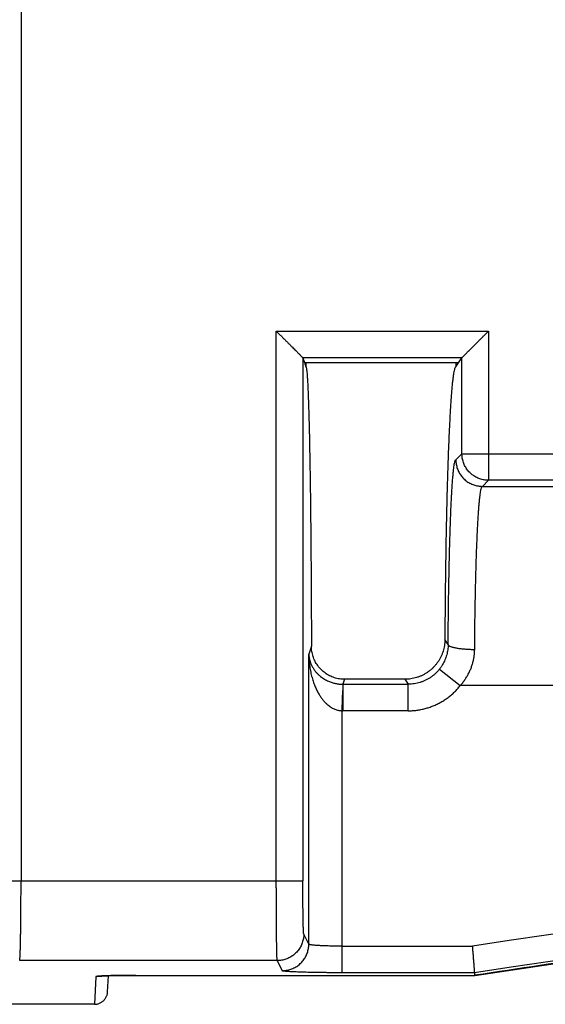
# Model space of a CAD drawing. Header units: inches. Extents: x 0 to 34, y 0 to 22.
# Tile 38 of 75: x 16.233 to 16.629, y 8.765 to 9.507. Entities that reach past the tile are written whole.
import ezdxf

# ---------------------------------------------------------------- set-up
doc = ezdxf.new("R2010")
doc.units = ezdxf.units.IN
doc.header["$LTSCALE"] = 1.87
doc.header["$MEASUREMENT"] = 0
doc.layers.get('0').update_dxf_attribs({"linetype": 'CONTINUOUS'})

msp = doc.modelspace()

# ---------------------------------------------------------------- linework, layer by layer
at = {"color": 7, "linetype": 'CONTINUOUS'}
for p, q in [((16.23356, 13.65608), (16.23356, 8.85829)), ((16.42592, 9.27226), (16.58574, 9.27226)), ((16.42592, 8.85829), (16.42592, 9.27226)), ((16.58574, 9.27226), (16.58574, 9.15999)), ((16.44592, 9.25225), (16.44715, 9.24857)), ((16.44592, 9.25225), (16.44592, 8.85828)), ((16.56119, 9.24543), (16.56576, 9.25228)), ((16.44715, 9.24857), (16.56329, 9.24857)), ((16.44819, 9.24857), (16.44819, 9.24542)), ((16.56119, 9.24857), (16.56119, 9.24542)), ((16.56576, 9.17997), (16.56121, 9.17542)), ((16.56576, 9.17997), (16.65663, 9.17997)), ((16.58119, 9.15542), (16.58574, 9.15999)), ((16.63664, 9.15999), (16.58574, 9.15999)), ((16.58119, 9.15542), (16.64119, 9.15542)), ((16.55538, 9.03627), (16.5529, 9.04)), ((16.45235, 9.03505), (16.45038, 9.02915)), ((16.45038, 8.81073), (16.45038, 9.02915)), ((16.54884, 9.0178), (16.56451, 9.00542)), ((16.47736, 9.01014), (16.47613, 9.00642)), ((16.52285, 9.01014), (16.52533, 9.00642)), ((16.47613, 9.00642), (16.52533, 9.00642)), ((16.52533, 8.98644), (16.52533, 9.00642)), ((16.65307, 9.00542), (16.56451, 9.00542)), ((16.47538, 8.98645), (16.47538, 8.78919)), ((16.52533, 8.98644), (16.47612, 8.98644)), ((16.21356, 8.85829), (16.44592, 8.85829)), ((16.45038, 8.81073), (16.44659, 8.81831)), ((16.47538, 8.80918), (16.57384, 8.80918)), ((16.42659, 8.79832), (16.23254, 8.79832)), ((16.42659, 8.79832), (16.43039, 8.79074)), ((16.28991, 8.78619), (16.28882, 8.76542)), ((16.29446, 8.78671), (16.29546, 8.78677)), ((16.29546, 8.78677), (16.29666, 8.78683)), ((16.29666, 8.78683), (16.29805, 8.78689)), ((16.29805, 8.78689), (16.29964, 8.78694)), ((16.2988, 8.77491), (16.29944, 8.78694)), ((16.29964, 8.78694), (16.30144, 8.787)), ((16.30144, 8.787), (16.30344, 8.78705)), ((16.30344, 8.78705), (16.30687, 8.78712)), ((16.30687, 8.78712), (16.31083, 8.78717)), ((16.31083, 8.78717), (16.31377, 8.7872)), ((16.31377, 8.7872), (16.31696, 8.78722)), ((16.31696, 8.78722), (16.57554, 8.78722)), ((16.31992, 8.78723), (16.31992, 8.78722)), ((16.31994, 8.78723), (16.57546, 8.78723)), ((16.57546, 8.78919), (16.47537, 8.78919)), ((16.57546, 8.78723), (16.57546, 8.78919)), ((16.57554, 8.78723), (16.57554, 8.78722)), ((16.28882, 8.76542), (16.20788, 8.76542))]:
    msp.add_line(p, q, dxfattribs=at)
for points in [[(16.57554, 8.78722), (16.67321, 8.80155), (16.77144, 8.81425), (16.86988, 8.82526), (16.96848, 8.83459), (17.06723, 8.84222), (17.16611, 8.84816), (17.26507, 8.8524), (17.3641, 8.85495), (17.46316, 8.8558), (17.56222, 8.85495), (17.66125, 8.8524), (17.76022, 8.84816), (17.85909, 8.84222), (17.95784, 8.83458), (18.05645, 8.82526), (18.15488, 8.81425), (18.25312, 8.80155)], [(16.29218, 8.78653), (16.29218, 8.78653), (16.2922, 8.78653), (16.29228, 8.78654), (16.29239, 8.78655), (16.29255, 8.78657), (16.29276, 8.78659), (16.29301, 8.78661), (16.2933, 8.78664), (16.29364, 8.78666), (16.29403, 8.78669), (16.29446, 8.78671)]]:
    msp.add_lwpolyline(points, dxfattribs=at)
for radius, start, end in [(5.79042, 81.165426, 98.834613), (5.77043, 81.149349, 98.850651)]:
    msp.add_arc((17.46315, 3.08746), radius, start, end, dxfattribs=at)
for points, knots in [([(16.42592, 9.27226), (16.42657, 9.27162), (16.42785, 9.27033), (16.42975, 9.26843), (16.43159, 9.26659), (16.43335, 9.26483), (16.43502, 9.26317), (16.43657, 9.26161), (16.438, 9.26019), (16.43929, 9.25889), (16.44046, 9.25773), (16.44149, 9.25669), (16.4424, 9.25578), (16.44319, 9.25499), (16.44387, 9.25431), (16.44444, 9.25374), (16.44491, 9.25327), (16.44528, 9.2529), (16.44556, 9.25262), (16.44576, 9.25243), (16.44586, 9.25233), (16.44589, 9.25229)], [0, 0, 0, 0, 0.097274, 0.192732, 0.285154, 0.373578, 0.457364, 0.535441, 0.606927, 0.671698, 0.729882, 0.781627, 0.827173, 0.866775, 0.900647, 0.929069, 0.952382, 0.970935, 0.98492, 0.99457, 1, 1, 1, 1]), ([(16.56576, 9.25228), (16.5658, 9.25231), (16.56589, 9.25241), (16.56607, 9.25259), (16.56635, 9.25286), (16.56671, 9.25323), (16.56717, 9.25369), (16.56773, 9.25425), (16.56841, 9.25493), (16.5692, 9.25572), (16.57011, 9.25663), (16.57114, 9.25766), (16.57231, 9.25883), (16.57361, 9.26013), (16.57504, 9.26156), (16.5766, 9.26312), (16.57827, 9.26479), (16.58004, 9.26656), (16.58189, 9.26841), (16.5838, 9.27032), (16.58509, 9.27161), (16.58574, 9.27226)], [0, 0, 0, 0, 0.004927, 0.014084, 0.027601, 0.045717, 0.068645, 0.096788, 0.13048, 0.169938, 0.215281, 0.267011, 0.325406, 0.390477, 0.462195, 0.540515, 0.62458, 0.713334, 0.806158, 0.902116, 1, 1, 1, 1]), ([(16.44592, 9.25225), (16.44592, 9.25226), (16.44591, 9.25227), (16.4459, 9.25228), (16.4459, 9.25229), (16.44589, 9.25229)], [0, 0, 0, 0, 0.301247, 0.631971, 1, 1, 1, 1]), ([(16.56576, 9.25228), (16.55244, 9.25228), (16.52581, 9.25228), (16.48585, 9.25229), (16.45921, 9.25229), (16.44589, 9.25229)], [0, 0, 0, 0, 0.333338, 0.666671, 1, 1, 1, 1]), ([(16.56576, 9.17997), (16.56576, 9.18801), (16.56576, 9.20408), (16.56576, 9.22818), (16.56576, 9.24425), (16.56576, 9.25228)], [0, 0, 0, 0, 0.333329, 0.666662, 1, 1, 1, 1]), ([(16.44715, 9.24857), (16.44726, 9.24822), (16.4475, 9.24751), (16.44785, 9.24647), (16.44808, 9.24577), (16.44819, 9.24542)], [0, 0, 0, 0, 0.335768, 0.669127, 1, 1, 1, 1]), ([(16.44819, 9.24542), (16.4483, 9.24542), (16.44846, 9.24498), (16.44861, 9.24433), (16.44879, 9.24305), (16.44897, 9.24136), (16.44915, 9.23916), (16.44933, 9.2365), (16.44951, 9.23336), (16.44969, 9.22975), (16.44986, 9.22568), (16.45003, 9.22117), (16.4502, 9.21621), (16.45036, 9.21082), (16.45052, 9.20501), (16.45068, 9.1988), (16.45083, 9.19219), (16.45097, 9.18519), (16.45111, 9.17783), (16.45124, 9.17012), (16.45137, 9.16206), (16.45149, 9.15369), (16.4516, 9.14502), (16.45171, 9.13606), (16.45181, 9.12683), (16.4519, 9.11736), (16.45198, 9.10765), (16.45206, 9.09774), (16.45213, 9.08764), (16.45219, 9.07737), (16.45224, 9.06695), (16.45229, 9.05641), (16.45232, 9.04576), (16.45234, 9.03863), (16.45235, 9.03505)], [0, 0, 0, 0, 0.001469, 0.005062, 0.010932, 0.019097, 0.029543, 0.042256, 0.057206, 0.074371, 0.093715, 0.115193, 0.138773, 0.164392, 0.192016, 0.221568, 0.253008, 0.286257, 0.321252, 0.357928, 0.396193, 0.435993, 0.477218, 0.519814, 0.563667, 0.608708, 0.654835, 0.701948, 0.74997, 0.798773, 0.848294, 0.898395, 0.949006, 1, 1, 1, 1]), ([(16.56119, 9.24543), (16.56105, 9.24543), (16.5607, 9.2451), (16.56039, 9.24435), (16.56002, 9.24315), (16.55967, 9.24149), (16.55931, 9.23936), (16.55895, 9.23676), (16.5586, 9.23371), (16.55825, 9.2302), (16.5579, 9.22625), (16.55756, 9.22185), (16.55723, 9.21703), (16.55691, 9.21178), (16.55659, 9.20613), (16.55629, 9.20007), (16.55599, 9.19363), (16.5557, 9.18681), (16.55542, 9.17964), (16.55516, 9.17212), (16.55491, 9.16426), (16.55467, 9.15609), (16.55444, 9.14762), (16.55422, 9.13887), (16.55402, 9.12986), (16.55384, 9.12059), (16.55366, 9.1111), (16.55351, 9.1014), (16.55337, 9.0915), (16.55324, 9.08144), (16.55313, 9.07123), (16.55304, 9.0609), (16.55296, 9.05047), (16.55292, 9.0435), (16.5529, 9.04)], [0, 0, 0, 0, 0.002143, 0.006026, 0.012046, 0.020292, 0.03078, 0.043495, 0.058429, 0.075547, 0.094824, 0.116234, 0.139715, 0.165243, 0.192758, 0.222194, 0.253521, 0.286651, 0.321528, 0.358096, 0.39625, 0.43595, 0.477102, 0.519607, 0.563419, 0.608414, 0.654515, 0.701652, 0.749698, 0.798598, 0.848209, 0.89838, 0.949028, 1, 1, 1, 1]), ([(16.58574, 9.15999), (16.58519, 9.15999), (16.58409, 9.16003), (16.58245, 9.16024), (16.58084, 9.16058), (16.57925, 9.16105), (16.57771, 9.16166), (16.57623, 9.16238), (16.57481, 9.16323), (16.57346, 9.16419), (16.5722, 9.16526), (16.57103, 9.16643), (16.56996, 9.16769), (16.569, 9.16904), (16.56815, 9.17046), (16.56743, 9.17194), (16.56682, 9.17348), (16.56635, 9.17507), (16.56601, 9.17668), (16.5658, 9.17832), (16.56576, 9.17942), (16.56576, 9.17997)], [0, 0, 0, 0, 0.052614, 0.105233, 0.157857, 0.210486, 0.263118, 0.315755, 0.368394, 0.421036, 0.473678, 0.526322, 0.578964, 0.631606, 0.684245, 0.736882, 0.789514, 0.842143, 0.894767, 0.947386, 1, 1, 1, 1]), ([(16.55538, 9.03627), (16.5554, 9.039), (16.55544, 9.04444), (16.55551, 9.05257), (16.5556, 9.0606), (16.5557, 9.0685), (16.55582, 9.07624), (16.55595, 9.08379), (16.55609, 9.09114), (16.55624, 9.09828), (16.55641, 9.1052), (16.55659, 9.11189), (16.55678, 9.11832), (16.55698, 9.12446), (16.55719, 9.13031), (16.55741, 9.13585), (16.55763, 9.14107), (16.55787, 9.14597), (16.55812, 9.15052), (16.55837, 9.15471), (16.55863, 9.15854), (16.5589, 9.16199), (16.55917, 9.16506), (16.55944, 9.16774), (16.55972, 9.17002), (16.56, 9.1719), (16.56028, 9.17336), (16.56057, 9.17444), (16.56081, 9.1751), (16.56108, 9.17542), (16.56121, 9.17542)], [0, 0, 0, 0, 0.058665, 0.11697, 0.17462, 0.231327, 0.286823, 0.34094, 0.393628, 0.444839, 0.494494, 0.542496, 0.588659, 0.632748, 0.674641, 0.714367, 0.751915, 0.787117, 0.81979, 0.849866, 0.877332, 0.902154, 0.924264, 0.943596, 0.960078, 0.973662, 0.984361, 0.992217, 0.997304, 1, 1, 1, 1]), ([(16.56121, 9.17542), (16.56121, 9.17487), (16.56125, 9.17377), (16.56146, 9.17214), (16.56179, 9.17052), (16.56227, 9.16894), (16.56287, 9.1674), (16.56359, 9.16591), (16.56444, 9.16449), (16.5654, 9.16314), (16.56647, 9.16187), (16.56764, 9.1607), (16.5689, 9.15963), (16.57025, 9.15867), (16.57167, 9.15782), (16.57315, 9.15709), (16.57469, 9.15649), (16.57628, 9.15602), (16.5779, 9.15568), (16.57953, 9.15547), (16.58063, 9.15542), (16.58118, 9.15542)], [0, 0, 0, 0, 0.052538, 0.105072, 0.157647, 0.210251, 0.262879, 0.315552, 0.368209, 0.42088, 0.473619, 0.526286, 0.579014, 0.631683, 0.684372, 0.737075, 0.78974, 0.842456, 0.895048, 0.947656, 1, 1, 1, 1]), ([(16.57537, 9.03264), (16.57538, 9.03516), (16.57543, 9.04016), (16.5755, 9.04761), (16.5756, 9.05495), (16.5757, 9.06215), (16.57583, 9.06921), (16.57596, 9.07609), (16.57611, 9.08279), (16.57628, 9.08929), (16.57646, 9.09557), (16.57664, 9.1016), (16.57685, 9.10739), (16.57706, 9.1129), (16.57728, 9.11812), (16.57752, 9.12305), (16.57776, 9.12767), (16.57801, 9.13196), (16.57827, 9.13592), (16.57854, 9.13954), (16.57881, 9.1428), (16.57909, 9.1457), (16.57938, 9.14822), (16.57966, 9.15037), (16.57995, 9.15214), (16.58024, 9.15352), (16.58054, 9.15453), (16.58078, 9.15515), (16.58107, 9.15542), (16.58119, 9.15542)], [0, 0, 0, 0, 0.061247, 0.121745, 0.181331, 0.239849, 0.297149, 0.353088, 0.407518, 0.460299, 0.511291, 0.560355, 0.607348, 0.652136, 0.694611, 0.734677, 0.772232, 0.807167, 0.839389, 0.868822, 0.895395, 0.919034, 0.939678, 0.957283, 0.971819, 0.983271, 0.991653, 0.997062, 1, 1, 1, 1]), ([(16.5529, 9.03999), (16.5529, 9.03925), (16.55283, 9.03776), (16.55257, 9.03555), (16.55214, 9.03335), (16.55155, 9.0312), (16.55081, 9.02909), (16.5499, 9.02704), (16.54885, 9.02507), (16.54765, 9.02317), (16.54631, 9.02137), (16.54484, 9.01968), (16.54325, 9.01809), (16.54154, 9.01663), (16.53973, 9.0153), (16.53783, 9.01411), (16.53584, 9.01306), (16.53377, 9.01216), (16.53165, 9.01143), (16.52948, 9.01085), (16.52728, 9.01044), (16.52506, 9.01019), (16.52358, 9.01014), (16.52285, 9.01014)], [0, 0, 0, 0, 0.047437, 0.094932, 0.142374, 0.189899, 0.237446, 0.284987, 0.33263, 0.380255, 0.427943, 0.475689, 0.523402, 0.571202, 0.618983, 0.666743, 0.714571, 0.762368, 0.810231, 0.858029, 0.905599, 0.952961, 1, 1, 1, 1]), ([(16.47736, 9.01014), (16.47672, 9.01014), (16.47542, 9.01019), (16.47349, 9.01041), (16.47157, 9.01079), (16.46967, 9.01132), (16.46782, 9.012), (16.46603, 9.01282), (16.46431, 9.01378), (16.46268, 9.01487), (16.46113, 9.01609), (16.45968, 9.01742), (16.45835, 9.01886), (16.45713, 9.0204), (16.45603, 9.02203), (16.45507, 9.02374), (16.45425, 9.02552), (16.45356, 9.02736), (16.45303, 9.02924), (16.45264, 9.03116), (16.45241, 9.0331), (16.45235, 9.0344), (16.45235, 9.03505)], [0, 0, 0, 0, 0.049379, 0.099109, 0.14907, 0.199271, 0.249497, 0.299683, 0.349881, 0.400003, 0.450191, 0.500328, 0.550434, 0.600548, 0.650558, 0.700597, 0.75056, 0.800487, 0.850421, 0.900262, 0.950153, 1, 1, 1, 1]), ([(16.55538, 9.03627), (16.55537, 9.03563), (16.55532, 9.03433), (16.55511, 9.03239), (16.55477, 9.03045), (16.55431, 9.02853), (16.55371, 9.02663), (16.55299, 9.02477), (16.55215, 9.02294), (16.55117, 9.02116), (16.55008, 9.01944), (16.54927, 9.01833), (16.54884, 9.0178)], [0, 0, 0, 0, 0.097238, 0.195017, 0.293372, 0.392329, 0.491928, 0.592183, 0.693089, 0.794658, 0.896945, 1, 1, 1, 1]), ([(16.55538, 9.03627), (16.5554, 9.03616), (16.55551, 9.03593), (16.5558, 9.03562), (16.55623, 9.03532), (16.55679, 9.03503), (16.55749, 9.03475), (16.55831, 9.03448), (16.55926, 9.03421), (16.56033, 9.03397), (16.5615, 9.03374), (16.56277, 9.03353), (16.56414, 9.03333), (16.56559, 9.03316), (16.56711, 9.03301), (16.56868, 9.03289), (16.57031, 9.03279), (16.57198, 9.03271), (16.57366, 9.03266), (16.5748, 9.03265), (16.57537, 9.03264)], [0, 0, 0, 0, 0.016183, 0.036084, 0.060973, 0.091407, 0.127573, 0.169451, 0.216882, 0.269621, 0.32736, 0.38974, 0.456353, 0.526749, 0.600447, 0.67693, 0.755673, 0.836146, 0.917775, 1, 1, 1, 1]), ([(16.56451, 9.00542), (16.56514, 9.00613), (16.56636, 9.00757), (16.56804, 9.00985), (16.56956, 9.01222), (16.57093, 9.01467), (16.57211, 9.0172), (16.57312, 9.01976), (16.57394, 9.02236), (16.57457, 9.02496), (16.57502, 9.02755), (16.57529, 9.03011), (16.57536, 9.03181), (16.57537, 9.03264)], [0, 0, 0, 0, 0.094468, 0.188949, 0.283206, 0.376977, 0.470013, 0.562075, 0.652927, 0.742338, 0.830099, 0.916037, 1, 1, 1, 1]), ([(16.45038, 9.02915), (16.45041, 9.02831), (16.45057, 9.02664), (16.4511, 9.0242), (16.4519, 9.02186), (16.45292, 9.01968), (16.45414, 9.01768), (16.45549, 9.01588), (16.45693, 9.01428), (16.45843, 9.01288), (16.45995, 9.01167), (16.46147, 9.01063), (16.46296, 9.00975), (16.46443, 9.00901), (16.46585, 9.00839), (16.46724, 9.00788), (16.46858, 9.00746), (16.46988, 9.00713), (16.47116, 9.00686), (16.47241, 9.00666), (16.47366, 9.00652), (16.47489, 9.00644), (16.47571, 9.00642), (16.47612, 9.00642)], [0, 0, 0, 0, 0.066362, 0.132339, 0.197549, 0.261242, 0.323018, 0.382498, 0.439262, 0.493323, 0.54473, 0.593253, 0.638873, 0.682071, 0.723115, 0.761976, 0.798814, 0.834127, 0.868458, 0.902037, 0.935029, 0.967646, 1, 1, 1, 1]), ([(16.45038, 9.02915), (16.4504, 9.02759), (16.45053, 9.0245), (16.45101, 9.01996), (16.45176, 9.01562), (16.45274, 9.01156), (16.4539, 9.00782), (16.4552, 9.00444), (16.4566, 9.00143), (16.45806, 8.9988), (16.45955, 8.99652), (16.46103, 8.99456), (16.46251, 8.99289), (16.46395, 8.99148), (16.46536, 8.9903), (16.46672, 8.98932), (16.46806, 8.98852), (16.46936, 8.98787), (16.47063, 8.98735), (16.47186, 8.98696), (16.47307, 8.98668), (16.47424, 8.98651), (16.475, 8.98646), (16.47538, 8.98645)], [0, 0, 0, 0, 0.086924, 0.17212, 0.254353, 0.33232, 0.405215, 0.472544, 0.534118, 0.589914, 0.640203, 0.68571, 0.726973, 0.764297, 0.798156, 0.829186, 0.857933, 0.884815, 0.91022, 0.934306, 0.957191, 0.979027, 1, 1, 1, 1]), ([(16.54884, 9.0178), (16.54838, 9.01721), (16.54741, 9.01606), (16.54582, 9.01446), (16.54412, 9.01298), (16.54231, 9.01164), (16.5404, 9.01044), (16.53841, 9.00938), (16.53635, 9.00847), (16.53422, 9.00773), (16.53204, 9.00714), (16.52983, 9.00672), (16.52758, 9.00647), (16.52608, 9.00642), (16.52533, 9.00642)], [0, 0, 0, 0, 0.083298, 0.166589, 0.249878, 0.333169, 0.416466, 0.499772, 0.583091, 0.666427, 0.749783, 0.833163, 0.91657, 1, 1, 1, 1]), ([(16.52285, 9.01014), (16.5178, 9.01014), (16.50769, 9.01014), (16.49252, 9.01014), (16.48242, 9.01014), (16.47736, 9.01014)], [0, 0, 0, 0, 0.333333, 0.666667, 1, 1, 1, 1]), ([(16.47603, 9.00285), (16.476, 9.00253), (16.47594, 9.00185), (16.47583, 9.00078), (16.47574, 8.99962), (16.47566, 8.99838), (16.47559, 8.99706), (16.47553, 8.99567), (16.47548, 8.99423), (16.47543, 8.99273), (16.4754, 8.99119), (16.47538, 8.98963), (16.47537, 8.98804), (16.47537, 8.98698), (16.47538, 8.98645)], [0, 0, 0, 0, 0.059344, 0.124763, 0.195701, 0.271726, 0.352373, 0.43714, 0.525494, 0.616866, 0.710652, 0.806218, 0.902897, 1, 1, 1, 1]), ([(16.47613, 9.00642), (16.47609, 9.00639), (16.47603, 9.00625), (16.47599, 9.00598), (16.47598, 9.00559), (16.47598, 9.00508), (16.476, 9.00444), (16.47602, 9.00368), (16.47605, 9.00314), (16.47607, 9.00285)], [0, 0, 0, 0, 0.044386, 0.117658, 0.225213, 0.368233, 0.546205, 0.757519, 1, 1, 1, 1]), ([(16.47607, 9.00285), (16.47608, 9.00253), (16.47609, 9.00185), (16.47611, 9.00078), (16.47612, 8.99963), (16.47612, 8.99838), (16.47612, 8.99707), (16.47612, 8.99568), (16.47612, 8.99423), (16.47612, 8.99273), (16.47612, 8.9912), (16.47612, 8.98963), (16.47612, 8.98804), (16.47612, 8.98698), (16.47612, 8.98644)], [0, 0, 0, 0, 0.05901, 0.124076, 0.194775, 0.27065, 0.351212, 0.435944, 0.524303, 0.615725, 0.709621, 0.805386, 0.902392, 1, 1, 1, 1]), ([(16.52533, 8.98644), (16.5264, 8.98644), (16.52854, 8.98651), (16.53174, 8.98682), (16.53492, 8.98734), (16.53806, 8.98806), (16.54115, 8.98898), (16.54417, 8.9901), (16.54712, 8.99141), (16.54997, 8.9929), (16.55272, 8.99458), (16.55536, 8.99644), (16.55788, 8.99846), (16.56025, 9.00064), (16.56247, 9.00295), (16.56385, 9.00459), (16.56451, 9.00542)], [0, 0, 0, 0, 0.071175, 0.142554, 0.214075, 0.285651, 0.357194, 0.428669, 0.500122, 0.571598, 0.64312, 0.714703, 0.786288, 0.85777, 0.929041, 1, 1, 1, 1]), ([(16.47538, 8.98645), (16.47546, 8.98645), (16.47562, 8.98645), (16.47587, 8.98644), (16.47604, 8.98644), (16.47612, 8.98644)], [0, 0, 0, 0, 0.321409, 0.654623, 1, 1, 1, 1]), ([(16.23254, 8.79832), (16.23258, 8.7984), (16.23263, 8.79866), (16.23269, 8.79916), (16.23275, 8.7999), (16.23282, 8.80088), (16.23288, 8.8021), (16.23294, 8.80355), (16.233, 8.80522), (16.23306, 8.8071), (16.23311, 8.8092), (16.23316, 8.8115), (16.23322, 8.81399), (16.23326, 8.81666), (16.23331, 8.8195), (16.23335, 8.8225), (16.23339, 8.82565), (16.23342, 8.82893), (16.23345, 8.83233), (16.23348, 8.83584), (16.2335, 8.83944), (16.23352, 8.84311), (16.23354, 8.84685), (16.23355, 8.85064), (16.23355, 8.85445), (16.23356, 8.85701), (16.23356, 8.85829)], [0, 0, 0, 0, 0.004422, 0.012846, 0.025286, 0.041702, 0.062032, 0.086196, 0.114097, 0.145621, 0.180641, 0.219014, 0.260583, 0.305179, 0.352619, 0.402709, 0.455244, 0.510008, 0.566778, 0.62532, 0.685395, 0.746757, 0.809155, 0.872334, 0.936036, 1, 1, 1, 1]), ([(16.42659, 8.79832), (16.42657, 8.7984), (16.42654, 8.79866), (16.4265, 8.79916), (16.42646, 8.7999), (16.42641, 8.80088), (16.42637, 8.8021), (16.42633, 8.80355), (16.42629, 8.80522), (16.42625, 8.80711), (16.42622, 8.8092), (16.42618, 8.8115), (16.42615, 8.81399), (16.42612, 8.81666), (16.42609, 8.8195), (16.42606, 8.8225), (16.42603, 8.82565), (16.42601, 8.82893), (16.42599, 8.83233), (16.42597, 8.83584), (16.42596, 8.83944), (16.42594, 8.84311), (16.42593, 8.84685), (16.42593, 8.85064), (16.42592, 8.85445), (16.42592, 8.85701), (16.42592, 8.85829)], [0, 0, 0, 0, 0.004343, 0.01273, 0.025148, 0.04155, 0.061872, 0.086032, 0.113932, 0.145458, 0.180482, 0.21886, 0.260436, 0.305039, 0.352488, 0.402586, 0.45513, 0.509905, 0.566685, 0.625238, 0.685326, 0.746701, 0.809113, 0.872306, 0.936022, 1, 1, 1, 1]), ([(16.44659, 8.81831), (16.44656, 8.81837), (16.44653, 8.81857), (16.44648, 8.81895), (16.44644, 8.81953), (16.44639, 8.8203), (16.44635, 8.82125), (16.44631, 8.82238), (16.44626, 8.82369), (16.44622, 8.82517), (16.44618, 8.82681), (16.44615, 8.82861), (16.44611, 8.83054), (16.44608, 8.83262), (16.44605, 8.83481), (16.44602, 8.83712), (16.446, 8.83954), (16.44598, 8.84205), (16.44596, 8.84463), (16.44594, 8.84729), (16.44593, 8.85), (16.44592, 8.85274), (16.44592, 8.85551), (16.44592, 8.85736), (16.44592, 8.85828)], [0, 0, 0, 0, 0.004964, 0.014687, 0.029216, 0.048495, 0.072399, 0.100799, 0.133587, 0.170627, 0.211728, 0.256668, 0.30521, 0.357103, 0.412121, 0.470032, 0.530539, 0.593314, 0.658072, 0.724564, 0.792458, 0.861308, 0.930651, 1, 1, 1, 1]), ([(18.35068, 8.78724), (18.31809, 8.79231), (18.25279, 8.80188), (18.15461, 8.81457), (18.05621, 8.82557), (17.95763, 8.83489), (17.85891, 8.84252), (17.76007, 8.84845), (17.66115, 8.85269), (17.56216, 8.85524), (17.46315, 8.85609), (17.36414, 8.85524), (17.26515, 8.85269), (17.16623, 8.84845), (17.06739, 8.84252), (16.96867, 8.83489), (16.87009, 8.82558), (16.77169, 8.81457), (16.67351, 8.80188), (16.60821, 8.79231), (16.57561, 8.78724)], [0, 0, 0, 0, 0.055531, 0.111087, 0.166646, 0.222205, 0.277764, 0.333323, 0.388881, 0.444439, 0.499998, 0.555557, 0.611116, 0.666675, 0.722234, 0.777793, 0.833353, 0.888912, 0.944469, 1, 1, 1, 1]), ([(16.44659, 8.81831), (16.44659, 8.81776), (16.44654, 8.81666), (16.44634, 8.81502), (16.446, 8.8134), (16.44553, 8.81181), (16.44492, 8.81027), (16.4442, 8.80879), (16.44335, 8.80737), (16.44239, 8.80602), (16.44132, 8.80476), (16.44015, 8.80359), (16.43889, 8.80252), (16.43754, 8.80156), (16.43612, 8.80071), (16.43463, 8.79999), (16.43309, 8.79939), (16.43151, 8.79891), (16.42989, 8.79857), (16.42825, 8.79837), (16.42715, 8.79832), (16.42659, 8.79832)], [0, 0, 0, 0, 0.052608, 0.10522, 0.157837, 0.210457, 0.263081, 0.315708, 0.368338, 0.420969, 0.473603, 0.526242, 0.578883, 0.631524, 0.684164, 0.736805, 0.789446, 0.842087, 0.894727, 0.947365, 1, 1, 1, 1]), ([(16.43039, 8.79074), (16.43094, 8.79074), (16.43204, 8.79078), (16.43368, 8.79099), (16.4353, 8.79133), (16.43688, 8.7918), (16.43842, 8.7924), (16.43991, 8.79313), (16.44133, 8.79398), (16.44268, 8.79494), (16.44394, 8.79601), (16.44511, 8.79718), (16.44618, 8.79844), (16.44714, 8.79978), (16.44799, 8.8012), (16.44872, 8.80269), (16.44932, 8.80423), (16.44979, 8.80582), (16.45013, 8.80743), (16.45034, 8.80907), (16.45038, 8.81017), (16.45038, 8.81073)], [0, 0, 0, 0, 0.052633, 0.105267, 0.157903, 0.210541, 0.263181, 0.315824, 0.368467, 0.42111, 0.473751, 0.52639, 0.579028, 0.631663, 0.684296, 0.736925, 0.789548, 0.842166, 0.894779, 0.94739, 1, 1, 1, 1]), ([(16.47538, 8.80918), (16.47473, 8.80918), (16.47345, 8.80918), (16.47153, 8.8092), (16.46963, 8.80922), (16.46776, 8.80925), (16.46594, 8.8093), (16.46418, 8.80935), (16.46248, 8.8094), (16.46086, 8.80947), (16.45933, 8.80955), (16.4579, 8.80963), (16.45657, 8.80972), (16.45535, 8.80981), (16.45426, 8.80991), (16.45329, 8.81001), (16.45246, 8.81012), (16.45176, 8.81023), (16.45121, 8.81035), (16.45079, 8.81046), (16.45053, 8.81057), (16.4504, 8.81067), (16.45038, 8.81073)], [0, 0, 0, 0, 0.07683, 0.153372, 0.229106, 0.303518, 0.376106, 0.446396, 0.513994, 0.57853, 0.639617, 0.696851, 0.749869, 0.798375, 0.842111, 0.88085, 0.914391, 0.942544, 0.965139, 0.982093, 0.993495, 1, 1, 1, 1]), ([(16.57539, 8.78919), (16.57538, 8.78924), (16.57537, 8.78937), (16.57535, 8.78965), (16.57532, 8.79007), (16.57528, 8.79062), (16.57522, 8.79131), (16.57516, 8.79213), (16.57509, 8.79308), (16.575, 8.79414), (16.57491, 8.79531), (16.57482, 8.79658), (16.57471, 8.79795), (16.5746, 8.7994), (16.57448, 8.80092), (16.57436, 8.8025), (16.57423, 8.80412), (16.5741, 8.80579), (16.57397, 8.80748), (16.57389, 8.80861), (16.57384, 8.80918)], [0, 0, 0, 0, 0.006596, 0.020403, 0.041301, 0.069187, 0.103795, 0.144968, 0.192317, 0.245595, 0.304354, 0.368194, 0.436687, 0.50924, 0.585475, 0.66466, 0.746408, 0.829904, 0.914654, 1, 1, 1, 1]), ([(16.29199, 8.78657), (16.29174, 8.78654), (16.29129, 8.7865), (16.29071, 8.78643), (16.29028, 8.78635), (16.29005, 8.78629), (16.28991, 8.78622), (16.28991, 8.78619)], [0, 0, 0, 0, 0.350888, 0.625793, 0.823819, 0.946188, 1, 1, 1, 1]), ([(16.2922, 8.78645), (16.2921, 8.78643), (16.29168, 8.78634), (16.29092, 8.78622), (16.29024, 8.78619), (16.28991, 8.78619)], [0, 0, 0, 0, 0.124908, 0.562423, 1, 1, 1, 1]), ([(16.31994, 8.78723), (16.31919, 8.78723), (16.3177, 8.78723), (16.31547, 8.78722), (16.31326, 8.7872), (16.3111, 8.78718), (16.30898, 8.78716), (16.30693, 8.78713), (16.30495, 8.78709), (16.30306, 8.78705), (16.30125, 8.787), (16.29955, 8.78695), (16.29796, 8.7869), (16.2965, 8.78684), (16.29517, 8.78678), (16.29398, 8.78671), (16.293, 8.78665), (16.29241, 8.7866), (16.29218, 8.78658)], [0, 0, 0, 0, 0.080928, 0.161242, 0.24075, 0.31892, 0.395232, 0.469201, 0.540491, 0.608866, 0.674033, 0.735505, 0.792789, 0.845516, 0.893447, 0.936426, 0.974289, 1, 1, 1, 1]), ([(16.47537, 8.78919), (16.47437, 8.78919), (16.47235, 8.7892), (16.46935, 8.78921), (16.46636, 8.78922), (16.4634, 8.78925), (16.4605, 8.78928), (16.45767, 8.78932), (16.45493, 8.78936), (16.45227, 8.78942), (16.44973, 8.78947), (16.44729, 8.78954), (16.44499, 8.7896), (16.44283, 8.78968), (16.44081, 8.78976), (16.43895, 8.78984), (16.43726, 8.78993), (16.43574, 8.79002), (16.4344, 8.79011), (16.43325, 8.79021), (16.43229, 8.79031), (16.43153, 8.79041), (16.43096, 8.79051), (16.43061, 8.7906), (16.43041, 8.79068), (16.43039, 8.79074)], [0, 0, 0, 0, 0.066912, 0.133812, 0.200256, 0.265877, 0.33031, 0.393209, 0.454259, 0.513179, 0.56978, 0.623855, 0.675103, 0.723214, 0.767984, 0.809285, 0.846947, 0.880789, 0.910648, 0.936357, 0.957774, 0.974816, 0.987483, 0.995808, 1, 1, 1, 1]), ([(16.28882, 8.76542), (16.28915, 8.76542), (16.28983, 8.76546), (16.29083, 8.76561), (16.29181, 8.76586), (16.29276, 8.76622), (16.29367, 8.76666), (16.29453, 8.7672), (16.29534, 8.76782), (16.29607, 8.76852), (16.29673, 8.76928), (16.29731, 8.77012), (16.29781, 8.771), (16.29821, 8.77193), (16.29851, 8.7729), (16.29872, 8.7739), (16.29879, 8.77457), (16.2988, 8.77491)], [0, 0, 0, 0, 0.0666, 0.13329, 0.199832, 0.266533, 0.333162, 0.399787, 0.466509, 0.533089, 0.599826, 0.666483, 0.733158, 0.799921, 0.866539, 0.933312, 1, 1, 1, 1])]:
    msp.add_open_spline(points, degree=3, knots=knots, dxfattribs=at)
for points in [[(16.29218, 8.78658), (16.29211, 8.78658), (16.29205, 8.78657), (16.29199, 8.78657)], [(16.29265, 8.78657), (16.2925, 8.78653), (16.29235, 8.78649), (16.2922, 8.78645)]]:
    msp.add_open_spline(points, degree=3, dxfattribs=at)

doc.saveas('drawing.dxf')
